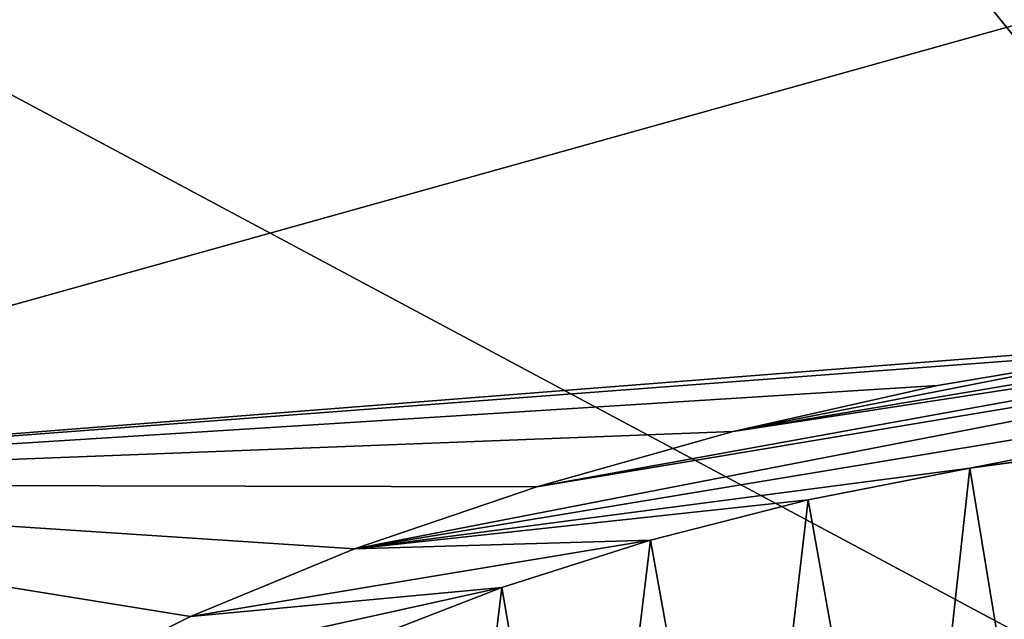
# Model space of a CAD drawing. Header units: metres. Extents: x -92 to 264, y -100 to 50.
# Tile 175 of 256: x 236.37 to 238.18, y -16.15 to -15.04. Entities that reach past the tile are written whole.
import ezdxf

# ---------------------------------------------------------------- set-up
doc = ezdxf.new("R2010")
doc.units = ezdxf.units.M
doc.layers.add('solid_21062050_01', color=7, linetype='CONTINUOUS')

msp = doc.modelspace()

# ---------------------------------------------------------------- linework, layer by layer
at = {"layer": 'solid_21062050_01'}
for points in [[(238.971954, -11.140474, 209.526688), (235.85524, -12.175426, 212.403305), (243.269592, -15.884867, 214.134537)], [(235.85524, -12.175426, 212.403305), (232.499527, -13.120734, 215.03093), (239.759964, -17.002115, 217.237808)], [(235.85524, -12.175426, 212.403305), (239.759964, -17.002115, 217.237808), (243.269592, -15.884867, 214.134537)], [(232.499527, -13.120734, 215.03093), (235.999741, -18.021542, 220.069366), (239.759964, -17.002115, 217.237808)], [(235.173279, -15.898016, 172.529007), (235.332291, -14.919024, 169.809738), (239.205109, -14.771193, 171.968811)], [(238.801636, -15.613133, 174.180984), (235.173279, -15.898016, 172.529007), (239.205109, -14.771193, 171.968811)], [(238.801636, -15.613133, 174.180984), (238.439056, -15.652405, 174.029907), (235.173279, -15.898016, 172.529007)], [(236.985001, -16.01755, 174.095215), (239.133545, -15.600211, 174.393692), (239.420959, -15.614051, 174.658508)], [(237.32048, -15.902985, 173.982483), (239.133545, -15.600211, 174.393692), (236.985001, -16.01755, 174.095215)], [(238.118439, -15.868786, 174.454956), (236.985001, -16.01755, 174.095215), (239.420959, -15.614051, 174.658508)], [(237.32048, -15.902985, 173.982483), (238.975769, -15.603194, 174.282379), (239.133545, -15.600211, 174.393692)], [(237.68219, -15.801285, 173.931046), (238.975769, -15.603194, 174.282379), (237.32048, -15.902985, 173.982483)], [(238.801636, -15.613133, 174.180984), (238.975769, -15.603194, 174.282379), (237.68219, -15.801285, 173.931046)], [(238.801636, -15.613133, 174.180984), (237.68219, -15.801285, 173.931046), (238.439056, -15.652405, 174.029907)], [(238.118439, -15.868786, 174.454956), (239.420959, -15.614051, 174.658508), (239.654587, -15.653829, 174.965302)], [(238.439056, -15.652405, 174.029907), (238.058823, -15.716528, 173.945724), (235.173279, -15.898016, 172.529007)], [(238.439056, -15.652405, 174.029907), (237.68219, -15.801285, 173.931046), (238.058823, -15.716528, 173.945724)], [(238.118439, -15.868786, 174.454956), (239.654587, -15.653829, 174.965302), (238.409348, -15.829631, 174.550583)], [(238.058823, -15.716528, 173.945724), (237.68219, -15.801285, 173.931046), (235.173279, -15.898016, 172.529007)], [(237.68219, -15.801285, 173.931046), (237.32048, -15.902985, 173.982483), (235.173279, -15.898016, 172.529007)], [(238.118439, -15.868786, 174.454956), (238.409348, -15.829631, 174.550583), (238.295303, -16.944567, 174.19281)], [(237.820541, -15.927226, 174.416031), (236.985001, -16.01755, 174.095215), (238.118439, -15.868786, 174.454956)], [(237.820541, -15.927226, 174.416031), (238.118439, -15.868786, 174.454956), (238.00032, -16.93679, 174.14032)], [(238.118439, -15.868786, 174.454956), (238.295303, -16.944567, 174.19281), (238.00032, -16.93679, 174.14032)], [(236.420013, -16.273615, 174.486633), (236.202011, -16.410795, 174.759552), (235.173279, -15.898016, 172.529007)], [(236.68248, -16.14201, 174.264526), (236.420013, -16.273615, 174.486633), (235.173279, -15.898016, 172.529007)], [(236.985001, -16.01755, 174.095215), (236.68248, -16.14201, 174.264526), (235.173279, -15.898016, 172.529007)], [(237.32048, -15.902985, 173.982483), (236.985001, -16.01755, 174.095215), (235.173279, -15.898016, 172.529007)], [(237.529984, -16.001503, 174.433533), (236.985001, -16.01755, 174.095215), (237.820541, -15.927226, 174.416031)], [(237.529984, -16.001503, 174.433533), (237.820541, -15.927226, 174.416031), (237.700958, -16.94997, 174.146729)], [(237.820541, -15.927226, 174.416031), (238.00032, -16.93679, 174.14032), (237.700958, -16.94997, 174.146729)], [(237.529984, -16.001503, 174.433533), (236.68248, -16.14201, 174.264526), (236.985001, -16.01755, 174.095215)], [(237.256363, -16.088394, 174.504379), (236.68248, -16.14201, 174.264526), (237.529984, -16.001503, 174.433533)], [(237.256363, -16.088394, 174.504379), (237.529984, -16.001503, 174.433533), (237.410309, -16.983532, 174.211746)], [(237.529984, -16.001503, 174.433533), (237.700958, -16.94997, 174.146729), (237.410309, -16.983532, 174.211746)], [(237.256363, -16.088394, 174.504379), (236.420013, -16.273615, 174.486633), (236.68248, -16.14201, 174.264526)], [(237.007614, -16.184917, 174.624817), (236.420013, -16.273615, 174.486633), (237.256363, -16.088394, 174.504379)], [(237.007614, -16.184917, 174.624817), (237.256363, -16.088394, 174.504379), (237.141068, -17.036009, 174.33252)], [(237.256363, -16.088394, 174.504379), (237.410309, -16.983532, 174.211746), (237.141068, -17.036009, 174.33252)]]:
    msp.add_3dface(points, dxfattribs=at)

doc.saveas('drawing.dxf')
